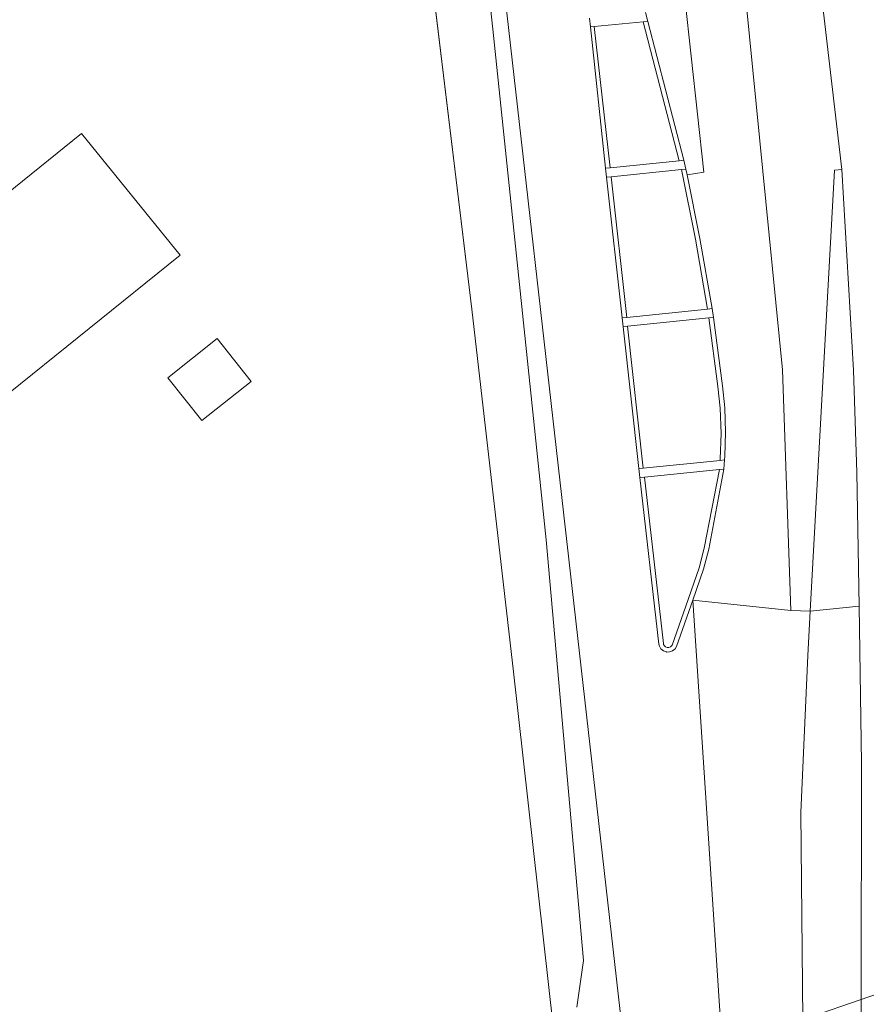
# Model space of a CAD drawing. Extents: x 140829 to 145054, y 448512 to 451778.
# Tile 124 of 152: x 144108 to 144155, y 450980 to 451034. Entities that reach past the tile are written whole.
import ezdxf

# ---------------------------------------------------------------- set-up
doc = ezdxf.new("R2010")
doc.units = 0
doc.header["$MEASUREMENT"] = 0
for name, color, linetype in [('geometrie2dGebouwinstallatie', 7, 'Continuous'), ('geometrie2dGrondvlak', 7, 'Continuous'), ('geometrie2dOnbegroeidTerreindeel', 7, 'Continuous'), ('geometrie2dOndersteunendWegdeel', 7, 'Continuous'), ('geometrie2dOverigeConstructie', 7, 'Continuous'), ('geometrie2dWaterdeel', 7, 'Continuous'), ('geometrie2dWegdeel', 7, 'Continuous'), ('geometrie2dWeginrichtingselement', 7, 'Continuous')]:
    doc.layers.add(name, color=color, linetype=linetype)

msp = doc.modelspace()

# ---------------------------------------------------------------- linework, layer by layer
at = {"layer": 'geometrie2dGebouwinstallatie', "linetype": 'Continuous', "lineweight": 0}
for p, q in [((144116.473, 451014.32), (144119.209, 451016.501)), ((144119.209, 451016.501), (144121.11, 451014.115)), ((144119.209, 451016.501), (144119.209, 451016.501)), ((144118.373, 451011.935), (144116.473, 451014.32)), ((144121.11, 451014.115), (144118.373, 451011.935))]:
    msp.add_line(p, q, dxfattribs=at)
at = {"layer": 'geometrie2dGrondvlak', "linetype": 'Continuous', "lineweight": 0}
for p, q in [((144105.408, 451022.818), (144111.681, 451027.869)), ((144111.681, 451027.869), (144117.163, 451021.126)), ((144117.163, 451021.126), (144101.893, 451008.84))]:
    msp.add_line(p, q, dxfattribs=at)
at = {"layer": 'geometrie2dOnbegroeidTerreindeel', "linetype": 'Continuous', "lineweight": 0}
for p, q in [((144130.747, 451039.565), (144133.361, 451018.12)), ((144111.681, 451027.869), (144105.408, 451022.818)), ((144117.163, 451021.126), (144111.681, 451027.869)), ((144111.681, 451027.869), (144111.681, 451027.869)), ((144101.893, 451008.84), (144117.163, 451021.126)), ((144133.361, 451018.12), (144135.677, 450997.992)), ((144135.677, 450997.992), (144137.934, 450977.857))]:
    msp.add_line(p, q, dxfattribs=at)
at = {"layer": 'geometrie2dOndersteunendWegdeel', "linetype": 'Continuous', "lineweight": 0}
for p, q in [((144134.531, 451033.666), (144131.487, 451061.993)), ((144153.896, 451025.874), (144150.331, 451056.757)), ((144133.004, 451054.757), (144141.764, 450977.582)), ((144142.992, 451034.58), (144143.123, 451034.09)), ((144139.942, 451033.78), (144139.887, 451034.277)), ((144143.123, 451034.09), (144145.126, 451026.384)), ((144137.489, 451005.33), (144134.531, 451033.666)), ((144140.781, 451025.944), (144139.942, 451033.78)), ((144145.126, 451026.384), (144145.244, 451025.894)), ((144140.835, 451025.446), (144140.781, 451025.944)), ((144145.244, 451025.894), (144145.308, 451025.572)), ((144154.548, 451014.736), (144153.896, 451025.874)), ((144141.705, 451017.642), (144140.835, 451025.446)), ((144145.308, 451025.572), (144146.021, 451022.034)), ((144146.021, 451022.034), (144146.694, 451018.154)), ((144146.694, 451018.154), (144146.767, 451017.659)), ((144141.761, 451017.144), (144141.705, 451017.642)), ((144146.767, 451017.659), (144147.268, 451013.866)), ((144142.63, 451009.273), (144141.761, 451017.144)), ((144154.735, 451009.063), (144154.548, 451014.736)), ((144147.268, 451013.866), (144147.396, 451012.642)), ((144147.396, 451012.642), (144147.447, 451011.29)), ((144147.447, 451011.29), (144147.404, 451009.938)), ((144147.404, 451009.938), (144147.39, 451009.753)), ((144142.686, 451008.776), (144142.63, 451009.273)), ((144147.345, 451009.246), (144146.512, 451004.811)), ((144147.369, 451009.499), (144147.345, 451009.246)), ((144147.39, 451009.753), (144147.369, 451009.499)), ((144143.742, 450999.535), (144142.686, 451008.776)), ((144154.855, 451001.646), (144154.735, 451009.063)), ((144139.561, 450981.985), (144137.489, 451005.33)), ((144146.512, 451004.811), (144146.221, 451003.699)), ((144146.221, 451003.699), (144145.62, 451001.983)), ((144145.62, 451001.983), (144144.716, 450999.402)), ((144154.995, 450992.93), (144154.855, 451001.646)), ((144143.768, 450999.427), (144143.742, 450999.535)), ((144143.858, 450999.274), (144143.768, 450999.427)), ((144144.716, 450999.402), (144144.639, 450999.275)), ((144143.993, 450999.161), (144143.858, 450999.274)), ((144144.159, 450999.101), (144143.993, 450999.161)), ((144144.179, 450999.098), (144144.159, 450999.101)), ((144144.339, 450999.101), (144144.179, 450999.098)), ((144144.504, 450999.162), (144144.339, 450999.101)), ((144144.639, 450999.275), (144144.504, 450999.162)), ((144154.983, 450979.828), (144154.995, 450992.93)), ((144139.182, 450979.382), (144139.561, 450981.985)), ((144154.981, 450977.624), (144154.983, 450979.828))]:
    msp.add_line(p, q, dxfattribs=at)
at = {"layer": 'geometrie2dOverigeConstructie', "linetype": 'Continuous', "lineweight": 0}
for p, q in [((144166.45, 450983.785), (144137.888, 450973.93)), ((144137.888, 450973.93), (144166.45, 450983.785))]:
    msp.add_line(p, q, dxfattribs=at)
at = {"layer": 'geometrie2dWaterdeel', "linetype": 'Continuous', "lineweight": 0}
for p, q in [((144131.487, 451061.993), (144134.531, 451033.666)), ((144133.361, 451018.12), (144130.747, 451039.565)), ((144134.531, 451033.666), (144137.489, 451005.33)), ((144135.677, 450997.992), (144133.361, 451018.12)), ((144137.489, 451005.33), (144139.561, 450981.985)), ((144137.934, 450977.857), (144135.677, 450997.992)), ((144139.561, 450981.985), (144139.182, 450979.382))]:
    msp.add_line(p, q, dxfattribs=at)
at = {"layer": 'geometrie2dWegdeel', "linetype": 'Continuous', "lineweight": 0}
for p, q in [((144150.331, 451056.757), (144153.896, 451025.874)), ((144142.936, 451055.904), (144146.233, 451025.726)), ((144146.233, 451025.726), (144142.936, 451055.904)), ((144141.764, 450977.582), (144133.004, 451054.757)), ((144150.601, 451014.757), (144148.598, 451035.119)), ((144148.598, 451035.119), (144150.601, 451014.757)), ((144143.123, 451034.09), (144142.992, 451034.58)), ((144139.887, 451034.277), (144139.942, 451033.78)), ((144145.126, 451026.384), (144143.123, 451034.09)), ((144139.942, 451033.78), (144140.781, 451025.944)), ((144145.244, 451025.894), (144145.126, 451026.384)), ((144140.781, 451025.944), (144140.835, 451025.446)), ((144145.308, 451025.572), (144145.244, 451025.894)), ((144146.233, 451025.726), (144145.308, 451025.572)), ((144145.308, 451025.572), (144146.233, 451025.726)), ((144153.489, 451025.827), (144152.149, 451001.366)), ((144152.149, 451001.366), (144153.489, 451025.827)), ((144153.896, 451025.874), (144153.489, 451025.827)), ((144153.489, 451025.827), (144153.896, 451025.874)), ((144153.896, 451025.874), (144154.548, 451014.736)), ((144140.835, 451025.446), (144141.705, 451017.642)), ((144146.021, 451022.034), (144145.308, 451025.572)), ((144146.694, 451018.154), (144146.021, 451022.034)), ((144146.767, 451017.659), (144146.694, 451018.154)), ((144141.705, 451017.642), (144141.761, 451017.144)), ((144147.268, 451013.866), (144146.767, 451017.659)), ((144141.761, 451017.144), (144142.63, 451009.273)), ((144151.073, 451001.406), (144150.601, 451014.757)), ((144150.601, 451014.757), (144151.073, 451001.406)), ((144154.548, 451014.736), (144154.735, 451009.063)), ((144147.396, 451012.642), (144147.268, 451013.866)), ((144147.447, 451011.29), (144147.396, 451012.642)), ((144147.404, 451009.938), (144147.447, 451011.29)), ((144147.39, 451009.753), (144147.404, 451009.938)), ((144142.63, 451009.273), (144142.686, 451008.776)), ((144146.512, 451004.811), (144147.345, 451009.246)), ((144147.345, 451009.246), (144147.369, 451009.499)), ((144147.369, 451009.499), (144147.39, 451009.753)), ((144147.39, 451009.753), (144147.39, 451009.753)), ((144142.686, 451008.776), (144143.742, 450999.535)), ((144154.735, 451009.063), (144154.855, 451001.646)), ((144154.735, 451009.063), (144154.735, 451009.063)), ((144146.221, 451003.699), (144146.512, 451004.811)), ((144145.62, 451001.983), (144146.221, 451003.699)), ((144144.716, 450999.402), (144145.62, 451001.983)), ((144145.62, 451001.983), (144149.023, 450950.288)), ((144149.023, 450950.288), (144145.62, 451001.983)), ((144145.62, 451001.983), (144151.073, 451001.406)), ((144151.073, 451001.406), (144145.62, 451001.983)), ((144152.149, 451001.366), (144154.855, 451001.646)), ((144154.855, 451001.646), (144152.149, 451001.366)), ((144154.855, 451001.646), (144154.995, 450992.93)), ((144152.149, 451001.366), (144151.073, 451001.406)), ((144151.073, 451001.406), (144152.149, 451001.366)), ((144152.014, 450998.908), (144152.149, 451001.366)), ((144152.149, 451001.366), (144152.014, 450998.908)), ((144143.742, 450999.535), (144143.768, 450999.427)), ((144143.768, 450999.427), (144143.858, 450999.274)), ((144144.639, 450999.275), (144144.716, 450999.402)), ((144143.858, 450999.274), (144143.993, 450999.161)), ((144143.993, 450999.161), (144144.159, 450999.101)), ((144144.159, 450999.101), (144144.179, 450999.098)), ((144144.179, 450999.098), (144144.339, 450999.101)), ((144144.339, 450999.101), (144144.504, 450999.162)), ((144144.504, 450999.162), (144144.639, 450999.275)), ((144151.618, 450990.197), (144152.014, 450998.908)), ((144152.014, 450998.908), (144151.618, 450990.197)), ((144154.995, 450992.93), (144154.983, 450979.828)), ((144151.731, 450978.706), (144151.618, 450990.197)), ((144151.618, 450990.197), (144151.731, 450978.706)), ((144154.983, 450979.828), (144154.981, 450977.624))]:
    msp.add_line(p, q, dxfattribs=at)
at = {"layer": 'geometrie2dWeginrichtingselement', "linetype": 'Continuous', "lineweight": 0}
for p, q in [((144142.992, 451034.58), (144143.123, 451034.09)), ((144139.942, 451033.78), (144139.887, 451034.277)), ((144142.872, 451034.066), (144140.158, 451033.801)), ((144143.123, 451034.09), (144142.872, 451034.066)), ((144142.872, 451034.066), (144143.123, 451034.09)), ((144144.875, 451026.359), (144142.872, 451034.066)), ((144143.123, 451034.09), (144145.126, 451026.384)), ((144139.942, 451033.78), (144140.158, 451033.801)), ((144140.158, 451033.801), (144139.942, 451033.78)), ((144140.781, 451025.944), (144139.942, 451033.78)), ((144140.158, 451033.801), (144141.03, 451025.968)), ((144141.03, 451025.968), (144144.875, 451026.359)), ((144144.875, 451026.359), (144145.126, 451026.384)), ((144145.126, 451026.384), (144144.875, 451026.359)), ((144144.875, 451026.359), (144144.875, 451026.359)), ((144145.126, 451026.384), (144145.244, 451025.894)), ((144141.03, 451025.968), (144140.781, 451025.944)), ((144140.781, 451025.944), (144141.03, 451025.968)), ((144140.781, 451025.944), (144140.781, 451025.944)), ((144140.835, 451025.446), (144140.781, 451025.944)), ((144144.994, 451025.868), (144141.084, 451025.471)), ((144145.244, 451025.894), (144144.994, 451025.868)), ((144144.994, 451025.868), (144145.244, 451025.894)), ((144145.771, 451022.008), (144144.994, 451025.868)), ((144145.244, 451025.894), (144145.244, 451025.894)), ((144145.244, 451025.894), (144145.308, 451025.572)), ((144145.244, 451025.894), (144145.244, 451025.894)), ((144141.084, 451025.471), (144140.835, 451025.446)), ((144140.835, 451025.446), (144141.084, 451025.471)), ((144141.705, 451017.642), (144140.835, 451025.446)), ((144141.084, 451025.471), (144141.954, 451017.666)), ((144141.084, 451025.471), (144141.084, 451025.471)), ((144145.308, 451025.572), (144146.021, 451022.034)), ((144146.445, 451018.129), (144145.771, 451022.008)), ((144146.021, 451022.034), (144146.694, 451018.154)), ((144141.954, 451017.666), (144146.445, 451018.129)), ((144146.445, 451018.129), (144146.694, 451018.154)), ((144146.694, 451018.154), (144146.445, 451018.129)), ((144146.694, 451018.154), (144146.767, 451017.659)), ((144141.705, 451017.642), (144141.954, 451017.666)), ((144141.954, 451017.666), (144141.705, 451017.642)), ((144141.761, 451017.144), (144141.705, 451017.642)), ((144141.954, 451017.666), (144141.954, 451017.666)), ((144146.518, 451017.634), (144142.009, 451017.17)), ((144146.767, 451017.659), (144146.518, 451017.634)), ((144146.518, 451017.634), (144146.767, 451017.659)), ((144147.02, 451013.833), (144146.518, 451017.634)), ((144146.767, 451017.659), (144147.268, 451013.866)), ((144142.009, 451017.17), (144141.761, 451017.144)), ((144141.761, 451017.144), (144142.009, 451017.17)), ((144142.63, 451009.273), (144141.761, 451017.144)), ((144142.009, 451017.17), (144142.879, 451009.297)), ((144147.145, 451012.621), (144147.02, 451013.833)), ((144147.02, 451013.833), (144147.02, 451013.833)), ((144147.268, 451013.866), (144147.396, 451012.642)), ((144147.198, 451011.223), (144147.145, 451012.621)), ((144147.396, 451012.642), (144147.447, 451011.29)), ((144147.153, 451009.825), (144147.198, 451011.223)), ((144147.447, 451011.29), (144147.404, 451009.938)), ((144147.146, 451009.728), (144147.153, 451009.825)), ((144147.404, 451009.938), (144147.39, 451009.753)), ((144142.63, 451009.273), (144142.879, 451009.297)), ((144142.879, 451009.297), (144142.63, 451009.273)), ((144142.686, 451008.776), (144142.63, 451009.273)), ((144142.63, 451009.273), (144142.63, 451009.273)), ((144142.879, 451009.297), (144147.146, 451009.728)), ((144142.879, 451009.297), (144142.879, 451009.297)), ((144147.106, 451009.222), (144142.935, 451008.801)), ((144146.266, 451004.862), (144147.106, 451009.222)), ((144147.345, 451009.246), (144146.512, 451004.811)), ((144147.345, 451009.246), (144147.106, 451009.222)), ((144147.106, 451009.222), (144147.345, 451009.246)), ((144147.146, 451009.728), (144147.39, 451009.753)), ((144147.39, 451009.753), (144147.146, 451009.728)), ((144147.369, 451009.499), (144147.345, 451009.246)), ((144147.39, 451009.753), (144147.369, 451009.499)), ((144142.935, 451008.801), (144142.686, 451008.776)), ((144142.686, 451008.776), (144142.935, 451008.801)), ((144143.742, 450999.535), (144142.686, 451008.776)), ((144142.935, 451008.801), (144143.99, 450999.563)), ((144142.935, 451008.801), (144142.935, 451008.801)), ((144145.982, 451003.774), (144146.266, 451004.862)), ((144146.512, 451004.811), (144146.221, 451003.699)), ((144145.247, 451001.638), (144145.982, 451003.774)), ((144146.221, 451003.699), (144145.62, 451001.983)), ((144144.481, 450999.486), (144145.247, 451001.638)), ((144145.62, 451001.983), (144144.716, 450999.402)), ((144143.768, 450999.427), (144143.742, 450999.535)), ((144143.858, 450999.274), (144143.768, 450999.427)), ((144143.99, 450999.563), (144144.003, 450999.514)), ((144144.003, 450999.514), (144144.048, 450999.435)), ((144144.048, 450999.435), (144144.119, 450999.378)), ((144144.38, 450999.378), (144144.449, 450999.436)), ((144144.449, 450999.436), (144144.481, 450999.486)), ((144144.716, 450999.402), (144144.639, 450999.275)), ((144143.993, 450999.161), (144143.858, 450999.274)), ((144144.159, 450999.101), (144143.993, 450999.161)), ((144144.119, 450999.378), (144144.204, 450999.347)), ((144144.179, 450999.098), (144144.159, 450999.101)), ((144144.339, 450999.101), (144144.179, 450999.098)), ((144144.204, 450999.347), (144144.295, 450999.347)), ((144144.295, 450999.347), (144144.38, 450999.378)), ((144144.504, 450999.162), (144144.339, 450999.101)), ((144144.639, 450999.275), (144144.504, 450999.162))]:
    msp.add_line(p, q, dxfattribs=at)

doc.saveas('drawing.dxf')
